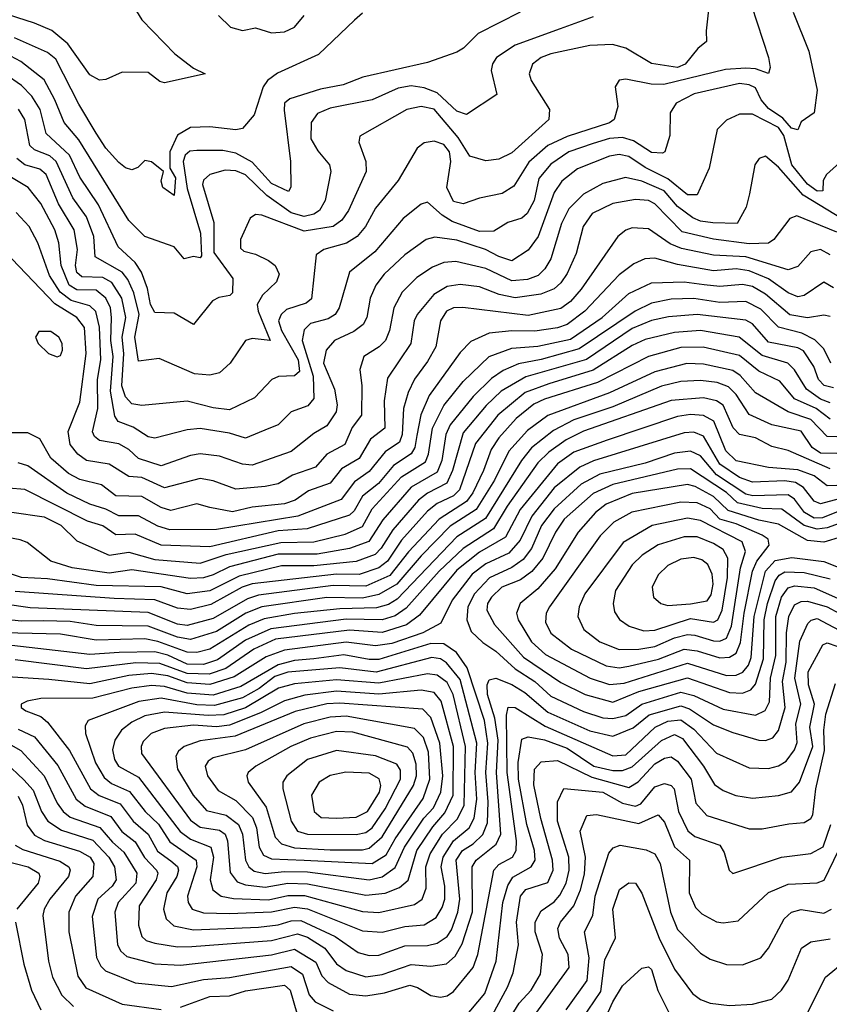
# Model space of a CAD drawing. Extents: x 1308313 to 1441400, y 959662 to 1036319.
# Tile 139 of 256: x 1331299 to 1333792, y 996042 to 999072. Entities that reach past the tile are written whole.
import ezdxf

# ---------------------------------------------------------------- set-up
doc = ezdxf.new("R2010")
doc.units = 0

msp = doc.modelspace()

# ---------------------------------------------------------------- linework, layer by layer
at = {"layer": '0CON10XD'}
for points in [[(1333430, 999195), (1333412.6, 999037.4), (1333414.2, 999005), (1333387.4, 998982.6), (1333347.7, 998935), (1333325, 998924.5), (1333245, 998936.5), (1333165, 998984.2), (1333124.8, 998995.2), (1333055, 998992.1), (1332935, 998966.9), (1332904.4, 998955), (1332878.5, 998935), (1332867.9, 998905), (1332873.9, 998885), (1332930, 998795), (1332928.5, 998765), (1332815, 998662.3), (1332775, 998642.2), (1332735, 998637.8), (1332685, 998651.2), (1332649.1, 998709.1), (1332575, 998796.2), (1332535, 998804.8), (1332491.1, 998795), (1332346.5, 998713.5), (1332343.3, 998695), (1332365.3, 998635), (1332365.9, 998605), (1332311.3, 998485), (1332290.7, 998455), (1332265, 998434.8), (1332175, 998421.3), (1332045, 998470.2), (1332025, 998472.1), (1332008.9, 998461.1), (1331979.4, 998395), (1331978.8, 998368.8), (1331989.4, 998359.4), (1332025, 998350.3), (1332065, 998330.4), (1332085.6, 998315), (1332098.6, 998288.6), (1332090.4, 998265), (1332046.5, 998223.5), (1332030.4, 998195), (1332033.1, 998175), (1332070.6, 998085), (1332015, 998090.7), (1331994.4, 998085), (1331947.3, 998015), (1331915, 997985.4), (1331885, 997978.2), (1331838, 997982), (1331728.6, 998028.6), (1331665, 998021.2), (1331654.2, 998095), (1331666.8, 998165), (1331651.1, 998231.1), (1331632.4, 998272.4), (1331614.5, 998295), (1331531.7, 998341.7), (1331527.5, 998405), (1331505.5, 998465.5), (1331463, 998523), (1331412, 998635), (1331392.5, 998652.5), (1331345, 998671.2), (1331330.6, 998685), (1331315.7, 998765), (1331296.1, 998796.1)], [(1331642.7, 999125), (1331675, 999071.3), (1331776.8, 998966.8), (1331835, 998922), (1331870, 998905), (1331745, 998877.3), (1331731.3, 998881.3), (1331695, 998909.6), (1331615, 998910.6), (1331565, 998888), (1331545, 998885.7), (1331515, 998901.8), (1331447.4, 998997.4), (1331398.6, 999038.6), (1331345, 999061.3), (1331155, 999121.2)], [(1333552.8, 999115), (1333604.3, 998955), (1333610, 998925), (1333604.4, 998905.6), (1333565, 998920.7), (1333535, 998922.6), (1333472, 998918), (1333282.6, 998872.6), (1333243.5, 998873.5), (1333165, 998888.5), (1333145, 998885.8), (1333132.5, 998865), (1333140.6, 998805), (1333129.1, 998765), (1333115, 998754), (1332985, 998712), (1332925, 998684), (1332866.5, 998633.5), (1332821, 998559), (1332785, 998537.3), (1332715, 998522.9), (1332665, 998504.6), (1332635, 998512.2), (1332614.8, 998555), (1332626.4, 998635), (1332623.1, 998665), (1332605, 998687.6), (1332575, 998698), (1332545, 998692.2), (1332523.4, 998676.6), (1332465, 998576.9), (1332395, 998492), (1332363.8, 998435), (1332338.8, 998405), (1332305.7, 998384.3), (1332235.6, 998365), (1332211.7, 998348.3), (1332197.7, 998212.3), (1332181.1, 998198.9), (1332120.4, 998179.6), (1332104.7, 998165), (1332096.7, 998145), (1332105.1, 998115), (1332156.4, 998025), (1332160.7, 997989.3), (1332145, 997976.2), (1332095.8, 997974.2), (1332075.2, 997964.8), (1332022.4, 997907.6), (1331945, 997871.6), (1331895, 997877.3), (1331815, 997897.4), (1331675.8, 997884.2), (1331645, 997889.6), (1331625, 997911.6), (1331613.7, 997945), (1331620.2, 998045), (1331615.4, 998095), (1331625.9, 998155), (1331614.2, 998215), (1331583.1, 998263.1), (1331555, 998278.1), (1331490.5, 998280.5), (1331475, 998294.2), (1331470.9, 998315), (1331477.2, 998365), (1331467.4, 998425), (1331419, 998505), (1331381, 998595), (1331361.5, 998611.5), (1331315, 998624.5), (1331290.7, 998645)], [(1333065, 999080), (1332963.3, 999043.3), (1332825, 998992.9), (1332767.1, 998955), (1332754.6, 998935.4), (1332750.9, 998915), (1332768.3, 998841.7), (1332675, 998780), (1332645, 998789.8), (1332585, 998846.9), (1332545, 998862.3), (1332505, 998868.4), (1332465, 998860.9), (1332385, 998825.2), (1332255, 998799.8), (1332216.7, 998783.3), (1332196.8, 998755), (1332195.5, 998705.5), (1332217.6, 998667.6), (1332253.5, 998625), (1332257.1, 998605), (1332239.7, 998515), (1332222.5, 998485), (1332205, 998473), (1332175, 998466.3), (1332135, 998477.5), (1332060.7, 998530.7), (1331995, 998594.1), (1331965, 998606.8), (1331931.5, 998608.5), (1331884.5, 998595), (1331865, 998577.8), (1331862.6, 998565), (1331897.2, 998447.2), (1331897.2, 998355), (1331956, 998275), (1331955, 998230.8), (1331946.8, 998223.2), (1331912.8, 998217.2), (1331893.2, 998206.8), (1331835, 998133.6), (1331775, 998168.2), (1331715, 998170.9), (1331701.8, 998195), (1331693.2, 998245), (1331674.6, 998295), (1331654.5, 998324.5), (1331602.3, 998372.3), (1331541.6, 998501.6), (1331485, 998586.8), (1331452.8, 998655), (1331381, 998721), (1331362.4, 998795), (1331336.7, 998836.7), (1331305, 998869.6), (1331255, 998904.5)], [(1332840.6, 999095), (1332711, 999029), (1332665.9, 998984.1), (1332645, 998971.9), (1332555, 998940.4), (1332355.5, 998894.5), (1332295, 998871.5), (1332225, 998858.2), (1332131.6, 998828.4), (1332114.8, 998815), (1332113.6, 998793.6), (1332132.7, 998635), (1332133.9, 998556.1), (1332126.8, 998543.2), (1332075, 998568), (1332015, 998633.2), (1331965, 998660.9), (1331925, 998669.3), (1331845, 998669.2), (1331823.2, 998666.8), (1331808.9, 998655), (1331803.2, 998635), (1331815, 998551.8), (1331856.3, 998415), (1331859.5, 998345), (1331855, 998338.5), (1331835, 998343), (1331806.1, 998336.1), (1331775, 998372.7), (1331685, 998404.4), (1331635, 998454.1), (1331481.7, 998701.7), (1331435.9, 998755), (1331407.7, 998825), (1331375, 998886.1), (1331302.6, 998942.6), (1331257.2, 998967.2)], [(1333681.1, 999095), (1333728.8, 998975), (1333754.6, 998855), (1333745.2, 998784.8), (1333705, 998756.9), (1333695, 998732.5), (1333675, 998737.6), (1333648.5, 998768.5), (1333605, 998797.9), (1333582.5, 998825), (1333565, 998862.4), (1333545, 998871.5), (1333515, 998874.9), (1333376.3, 998843.7), (1333320.4, 998815), (1333302.2, 998785), (1333301.1, 998715), (1333285.6, 998665), (1333278.8, 998661.2), (1333245, 998662.7), (1333189.2, 998699.2), (1333155, 998709.3), (1333115, 998706.3), (1333065, 998690.9), (1332990.3, 998665), (1332935, 998627), (1332897.5, 998582.5), (1332883.1, 998515), (1332861.9, 998475), (1332845, 998461.1), (1332802.5, 998447.5), (1332758.7, 998421.3), (1332715, 998420), (1332631, 998451), (1332599.8, 998469.8), (1332555, 998510.4), (1332535, 998503.9), (1332480.1, 998459.9), (1332393.1, 998356.9), (1332314.8, 998295.2), (1332283.2, 998185), (1332270.8, 998165), (1332248.7, 998151.3), (1332195, 998136.5), (1332175, 998117.1), (1332169, 998085), (1332203, 997975), (1332205, 997905.7), (1332186.4, 997883.6), (1332135.2, 997864.8), (1332094.8, 997825.2), (1332066.7, 997813.3), (1331995, 997783.5), (1331945, 997799.4), (1331855, 997813.6), (1331815, 997809.4), (1331715, 997783.8), (1331695, 997787.8), (1331648.3, 997818.3), (1331602.9, 997835), (1331591.9, 997851.9), (1331578.6, 997928.6), (1331586.8, 998035), (1331579.8, 998085), (1331582.2, 998155), (1331578.5, 998185), (1331564.9, 998214.9), (1331535, 998239.5), (1331475, 998240.1), (1331451.9, 998255), (1331426.9, 998315), (1331419.7, 998385), (1331407.9, 998425), (1331365, 998506.3), (1331325.6, 998555.6), (1331269.6, 998589.6)], [(1332355, 999091.2), (1332330.2, 999069.8), (1332219.4, 998965), (1332093.1, 998906.9), (1332062.7, 998885), (1332048.8, 998865), (1332020.8, 998779.2), (1331985, 998737.1), (1331965, 998732.3), (1331885, 998741.8), (1331825, 998740.2), (1331785, 998716.4), (1331761.5, 998665), (1331761.6, 998615), (1331779.1, 998585), (1331775, 998530.5), (1331740, 998555), (1331734.7, 998575), (1331742.5, 998605), (1331705, 998634), (1331685, 998638.8), (1331663, 998617), (1331645, 998609.4), (1331625, 998615.5), (1331605, 998632.3), (1331565, 998676), (1331535, 998722.4), (1331481.3, 998811.3), (1331410.6, 998950.6), (1331385, 998970.6), (1331283.8, 999016.2)], [(1331911.2, 999085), (1331948.9, 999048.9), (1331985, 999038), (1332025, 999046.1), (1332075, 999031.5), (1332115, 999034.1), (1332145, 999049), (1332175.3, 999085)], [(1333835, 998641.1), (1333783.3, 998595), (1333773.1, 998576.9), (1333771.5, 998545), (1333755, 998544.1), (1333725, 998566), (1333676.2, 998625), (1333652, 998715), (1333635, 998739.7), (1333555, 998781.1), (1333515, 998781.3), (1333475, 998762.7), (1333446.6, 998733.4), (1333422.1, 998615), (1333385, 998532.9), (1333355, 998533.1), (1333295, 998582.3), (1333225, 998616.5), (1333175, 998650.6), (1333145, 998657.2), (1333115, 998652), (1333016.8, 998613.2), (1332968.1, 998575), (1332945, 998539.6), (1332896, 998404), (1332865, 998362.6), (1332815, 998329.3), (1332775, 998342.6), (1332733.2, 998365), (1332645, 998392.9), (1332577.4, 998402.6), (1332550.5, 998395), (1332485, 998348.4), (1332421.8, 998288.2), (1332395.4, 998254.6), (1332378.3, 998215), (1332368.3, 998155), (1332356.4, 998133.6), (1332328, 998112), (1332268.8, 998085), (1332243.2, 998055), (1332234.5, 998015), (1332268.8, 997935), (1332276.7, 997886.7), (1332273.9, 997865), (1332245, 997822.4), (1332205, 997798.6), (1332135, 997743.2), (1332015, 997700.9), (1331985, 997704.3), (1331915, 997728.7), (1331855, 997735.6), (1331825, 997731), (1331735, 997698.5), (1331665, 997721.2), (1331635, 997748.6), (1331605, 997766.3), (1331545, 997777), (1331529.4, 997789.4), (1331523.5, 997803.5), (1331540.3, 997875), (1331539.1, 997965), (1331549, 998025), (1331545.6, 998125.6), (1331534.1, 998174.1), (1331515, 998191.3), (1331457.8, 998207.8), (1331423.6, 998233.6), (1331390.8, 998285), (1331354.8, 998385), (1331328.1, 998435), (1331288.8, 998478.8)], [(1333835, 998457.3), (1333711.9, 998531.9), (1333635, 998618.1), (1333595, 998651.9), (1333576, 998645), (1333562.2, 998625), (1333546.1, 998536.1), (1333535.6, 998494.4), (1333508.1, 998445), (1333433.4, 998446.6), (1333395, 998452.1), (1333372.1, 998462.1), (1333325, 998496.9), (1333283, 998545), (1333215.2, 998574.8), (1333164.2, 998585.8), (1333095, 998567.8), (1333034.9, 998535.1), (1332990.2, 998489.8), (1332967.3, 998445), (1332934.6, 998335.4), (1332916.1, 998305), (1332895.2, 998285), (1332862.4, 998272.4), (1332815, 998268.5), (1332735, 998306.1), (1332642.4, 998327.6), (1332605.2, 998324.8), (1332569.9, 998310.1), (1332521.6, 998278.4), (1332477.1, 998232.9), (1332450.8, 998185), (1332437.6, 998115), (1332425.2, 998085), (1332406.6, 998065), (1332358.4, 998035), (1332346.8, 997995), (1332352.8, 997945), (1332352, 997855), (1332322.8, 997817.2), (1332300.5, 997765), (1332244.9, 997735.1), (1332210.3, 997695), (1332139.4, 997670.6), (1332095, 997643.2), (1332054.9, 997635.1), (1331965, 997626.9), (1331895, 997653), (1331855, 997659.8), (1331745, 997631.3), (1331675, 997662.7), (1331635, 997666.4), (1331575, 997704.2), (1331505, 997715.6), (1331478.6, 997735), (1331454.4, 997765), (1331448.5, 997805), (1331484.5, 997895), (1331503.8, 998045), (1331498.8, 998125), (1331475.6, 998155.6), (1331407.5, 998197.5), (1331275, 998335.5)], [(1333815, 998417.6), (1333691.8, 998468.2), (1333670.1, 998459.9), (1333621.2, 998395), (1333605, 998383.6), (1333545, 998381.8), (1333435, 998396.4), (1333339.3, 998419.3), (1333255, 998505.5), (1333235, 998514.8), (1333195, 998518.7), (1333125, 998506), (1333062.1, 998475), (1333034.3, 998435), (1333012.4, 998352.4), (1332985, 998291.1), (1332965, 998261.8), (1332945, 998243.2), (1332903.4, 998226.6), (1332825, 998215.6), (1332775.7, 998225.7), (1332715, 998249.4), (1332655, 998256.9), (1332615, 998250.9), (1332573.9, 998226.1), (1332522.6, 998165), (1332514, 998145), (1332504, 998075), (1332431.9, 997968.1), (1332421, 997899), (1332423.9, 997815), (1332379.6, 997780.4), (1332345, 997721.1), (1332290.2, 997689.8), (1332254.9, 997645.1), (1332188.5, 997621.5), (1332147.3, 997592.7), (1332115, 997581.8), (1332015, 997571.2), (1331955, 997557.6), (1331885, 997571), (1331845, 997581.6), (1331765, 997561), (1331735, 997570.8), (1331675, 997604.8), (1331595, 997606.3), (1331550.8, 997640.8), (1331485, 997657), (1331449.5, 997675), (1331395, 997722.6), (1331361.5, 997781.5), (1331325, 997800.6), (1331275, 997800.5)], [(1333795, 998348.1), (1333765, 998364.8), (1333735, 998357.6), (1333695, 998312.2), (1333665, 998302.3), (1333535, 998342.4), (1333435, 998346.8), (1333337.3, 998367.3), (1333302.3, 998382.3), (1333235, 998428.1), (1333185, 998431.1), (1333165, 998424.1), (1333140.8, 998405), (1333027.9, 998242.1), (1332994.8, 998205), (1332965, 998183.3), (1332865, 998161.4), (1332663.7, 998186.3), (1332635, 998184.7), (1332613.6, 998175), (1332595.3, 998144.7), (1332580.9, 998065), (1332555, 998019.4), (1332514.6, 997965.4), (1332495.4, 997924.6), (1332480.9, 997875), (1332477.2, 997795), (1332468.8, 997771.2), (1332425, 997742.1), (1332375, 997681), (1332330.4, 997649.6), (1332289.5, 997595), (1332156, 997544), (1331905, 997503.3), (1331761.7, 997501.7), (1331725, 997512.8), (1331665, 997545.4), (1331605, 997545.4), (1331565, 997565.6), (1331515, 997580.4), (1331445, 997614.5), (1331325, 997698.7), (1331295, 997708.3)], [(1333805, 998246.1), (1333775, 998264.2), (1333715, 998223.4), (1333695, 998219.2), (1333665, 998231), (1333604.6, 998274.6), (1333545, 998298.6), (1333504.9, 998304.9), (1333435, 998298.5), (1333325, 998317.9), (1333255, 998337.6), (1333223.8, 998336.2), (1333189.8, 998320.2), (1333145, 998286.5), (1333039.6, 998175), (1332985, 998133.8), (1332955, 998123.1), (1332885, 998112.8), (1332815, 998114.6), (1332745, 998106.6), (1332688.7, 998081.3), (1332655, 998047.2), (1332560.3, 997915), (1332533.9, 997856.1), (1332521.9, 997791.9), (1332516.1, 997755), (1332505, 997736), (1332449.8, 997700.2), (1332403.6, 997645), (1332355, 997605.9), (1332329.6, 997560.4), (1332315, 997547.5), (1332184.7, 997505.3), (1332095, 997498.5), (1331885, 997449.5), (1331735, 997454.4), (1331655, 997488.5), (1331595, 997486.8), (1331555, 997514.5), (1331508.4, 997528.4), (1331315, 997626.3), (1331265, 997630.4)], [(1331275, 997556.3), (1331375, 997541.5), (1331425.9, 997515.9), (1331475, 997468.1), (1331575, 997423.5), (1331635, 997432.8), (1331715, 997410.6), (1331855, 997398.9), (1331935, 997425.8), (1332102.9, 997462.9), (1332205, 997464.5), (1332301.2, 997488.8), (1332355, 997512.3), (1332385, 997566.7), (1332475.1, 997664.9), (1332548.4, 997711.6), (1332557.8, 997735), (1332570.8, 997815), (1332605.7, 997884.3), (1332665, 997958.5), (1332745.1, 998034.9), (1332815, 998061.2), (1332895, 998067.5), (1332995, 998089), (1333092.9, 998155), (1333175, 998228.7), (1333245, 998262.3), (1333345, 998264.9), (1333406.8, 998256.8), (1333455, 998251.6), (1333525, 998258), (1333555, 998251.7), (1333595, 998228.5), (1333670, 998165), (1333725.1, 998154.9), (1333775, 998163.3), (1333795, 998158.9)], [(1333797.1, 998015), (1333775, 998058.8), (1333747, 998087), (1333707.1, 998107.1), (1333635, 998125.8), (1333580.8, 998180.8), (1333535, 998204.4), (1333455, 998201.2), (1333375, 998213.9), (1333305, 998211.9), (1333245, 998199.1), (1333193.9, 998175), (1333021.5, 998058.5), (1332905, 998025.7), (1332835, 998013.1), (1332787.6, 997992.4), (1332752.2, 997967.8), (1332695, 997911.9), (1332624.9, 997825), (1332611.6, 997795), (1332598.6, 997715), (1332585, 997679.8), (1332505, 997632.7), (1332417.1, 997532.9), (1332374.2, 997465.8), (1332315, 997444.4), (1332215, 997427.3), (1332095, 997427.4), (1331945, 997388.2), (1331895, 997363.8), (1331865, 997354), (1331825, 997352.6), (1331645, 997378.9), (1331575, 997368.8), (1331460.8, 997385), (1331395.4, 997405.4), (1331322.6, 997462.6), (1331301.4, 997471.4), (1331125, 997503.8)], [(1333805, 997938.4), (1333776.2, 997946.2), (1333758.2, 997965), (1333743.8, 998005), (1333712.3, 998052.3), (1333695, 998061.5), (1333605, 998078.9), (1333555.5, 998135.5), (1333535, 998147.3), (1333385, 998164.2), (1333297.3, 998157.3), (1333245, 998146.2), (1333185, 998121.6), (1333044.2, 998025.8), (1332857.3, 997972.7), (1332781.6, 997928.4), (1332735.6, 997884.4), (1332665, 997800), (1332632.1, 997685), (1332614.6, 997645.4), (1332555, 997614.4), (1332527.2, 997592.8), (1332447.7, 997502.3), (1332412.7, 997445), (1332393.8, 997426.2), (1332335, 997404), (1332205, 997391.2), (1332105, 997391.6), (1331975, 997359.5), (1331885, 997314.7), (1331815, 997304.9), (1331735, 997326.3), (1331535, 997331.1), (1331385, 997351.3), (1331305.4, 997355.4), (1331274.7, 997365)], [(1333795, 997892.7), (1333765, 997903.9), (1333721.2, 997935), (1333685, 997993.9), (1333664.1, 998015), (1333585, 998038.8), (1333514.9, 998094.9), (1333395, 998114.9), (1333315, 998109.6), (1333225, 998087.8), (1333185, 998069.3), (1333065, 997993.6), (1332928.9, 997951.1), (1332856, 997924), (1332771.4, 997855), (1332702.9, 997767.1), (1332653.8, 997625), (1332635, 997606.6), (1332585, 997582.5), (1332555, 997559.4), (1332475, 997470.3), (1332432.1, 997405), (1332405.5, 997384.5), (1332345, 997364.3), (1332275, 997365.4), (1332015, 997335.8), (1331984.1, 997325.9), (1331887.9, 997272.1), (1331825, 997256.5), (1331785, 997260.4), (1331715, 997287), (1331590.5, 997290.5), (1331285, 997312.4)], [(1331415, 998034.3), (1331425, 998038), (1331431.5, 998055), (1331430, 998075), (1331420, 998095), (1331395, 998112.2), (1331358.3, 998111.7), (1331348, 998095), (1331356, 998075), (1331388, 998045), (1331415, 998034.3)], [(1333795, 997842.7), (1333751.5, 997875), (1333685.2, 997905), (1333639.6, 997959.6), (1333575, 997990), (1333515, 998038.6), (1333403.5, 998063.5), (1333335, 998063.4), (1333235, 998035.1), (1333078.1, 997955), (1332915, 997903.7), (1332881.9, 997888.1), (1332827.7, 997845), (1332774.5, 997785), (1332751.3, 997748.7), (1332727.1, 997685), (1332694.2, 997615.8), (1332675, 997588.9), (1332590.4, 997535), (1332496, 997434), (1332438.7, 997361.3), (1332365, 997328.2), (1332265, 997330.9), (1332035, 997300.9), (1332000.6, 997289.4), (1331895, 997229.4), (1331815, 997207.4), (1331785, 997211.4), (1331695, 997247.6), (1331331.7, 997261.7), (1331253.2, 997273.2)], [(1333845, 997787), (1333785, 997789.5), (1333735, 997841.5), (1333665.3, 997865.3), (1333565, 997923.3), (1333517.3, 997977.3), (1333495, 997992.3), (1333405, 998011.9), (1333353.3, 998013.3), (1333255, 997988.2), (1333115, 997923.5), (1332925, 997854.2), (1332862.4, 997807.6), (1332805.6, 997744.4), (1332761.1, 997655), (1332705.1, 997564.9), (1332625, 997512.8), (1332535, 997421.9), (1332461, 997335), (1332405, 997303.1), (1332355, 997291.6), (1332245, 997293.8), (1332045, 997265.5), (1331995.6, 997245), (1331905, 997189), (1331825, 997164.9), (1331785, 997171.7), (1331695, 997205.3), (1331535, 997207.3), (1331455, 997220), (1331372.3, 997222.3), (1331305, 997221.4), (1331105, 997241.2)], [(1333915, 997735.1), (1333765, 997737.7), (1333739.2, 997755), (1333705, 997805.5), (1333615.3, 997825.3), (1333545, 997856.7), (1333505, 997918.7), (1333481.7, 997941.7), (1333446.7, 997955), (1333395, 997961.9), (1333335, 997957.9), (1333275, 997944.1), (1333125, 997879.9), (1333005, 997840), (1332942.6, 997807.4), (1332875.4, 997754.6), (1332843.8, 997715), (1332733.5, 997536.5), (1332645, 997479.9), (1332461.5, 997288.5), (1332435, 997272.2), (1332397.8, 997262.2), (1332285, 997258.7), (1332145, 997244.9), (1332051.7, 997228.3), (1332005, 997208.8), (1331885.2, 997134.8), (1331845, 997124.3), (1331815, 997125.5), (1331725, 997158.1), (1331685, 997166.5), (1331535, 997162.4), (1331425, 997181), (1331205, 997186.3)], [(1333795, 997689.6), (1333665, 997746), (1333615, 997758.8), (1333565, 997785.2), (1333515, 997794.8), (1333496, 997816), (1333465, 997885.6), (1333445, 997899.1), (1333405, 997907.8), (1333305, 997900.3), (1333035, 997805.4), (1332981.5, 997778.5), (1332928.6, 997741.4), (1332895, 997708), (1332800.1, 997575), (1332758.6, 997505), (1332665, 997444.9), (1332590.9, 997375), (1332489.3, 997260.7), (1332455, 997236.8), (1332415, 997225.1), (1332305, 997227.3), (1332073, 997197), (1331995, 997162.9), (1331908.3, 997101.7), (1331865, 997087.9), (1331815, 997088.8), (1331755, 997116.3), (1331715, 997126.3), (1331605.6, 997124.4), (1331515, 997118.7), (1331275, 997145.8)], [(1333815, 997637.9), (1333785, 997637.3), (1333745, 997668.5), (1333695, 997686.8), (1333604.2, 997694.2), (1333505, 997713.9), (1333473.6, 997745), (1333436.2, 997836.2), (1333405, 997853.5), (1333365, 997856.7), (1333325, 997850.8), (1333107.6, 997777.6), (1333005, 997740.7), (1332955, 997704.8), (1332840, 997565), (1332795, 997479.2), (1332715, 997433), (1332645, 997378.1), (1332530.2, 997239.8), (1332490.1, 997209.9), (1332415, 997185.7), (1332315, 997192.8), (1332086.9, 997165), (1332020.6, 997135), (1331934.4, 997075), (1331882.4, 997057.6), (1331815, 997059.7), (1331731, 997091), (1331657.3, 997092.7), (1331505, 997074.2), (1331285, 997101.6)], [(1333945, 997630.6), (1333765, 997581.8), (1333745, 997590.2), (1333712.6, 997632.6), (1333687.5, 997647.5), (1333655, 997653), (1333555, 997649.1), (1333515, 997662.6), (1333455, 997704.4), (1333405, 997790.4), (1333375, 997802.7), (1333345, 997800.9), (1333065.8, 997714.2), (1333023.5, 997695), (1332945, 997630.7), (1332876.2, 997543.8), (1332840.1, 997469.9), (1332805, 997430.4), (1332735, 997397.8), (1332692.8, 997365), (1332630.8, 997285), (1332596, 997215), (1332540.5, 997185), (1332445, 997151.8), (1332394.5, 997144.5), (1332305, 997156.7), (1332115, 997131.4), (1332058.5, 997111.5), (1331959.9, 997050.1), (1331885, 997025.7), (1331815, 997030.9), (1331755, 997052.6), (1331705, 997060), (1331635, 997053.8), (1331515, 997027.7), (1331388.9, 997041.1), (1331245, 997050.6)], [(1333845, 997569.1), (1333770.8, 997539.2), (1333745, 997537.9), (1333715.4, 997555), (1333685, 997596.5), (1333665, 997609.6), (1333556.9, 997606.9), (1333535, 997612.1), (1333445, 997670.9), (1333395, 997730), (1333365, 997743.7), (1333315, 997737.5), (1333225, 997707.1), (1333085, 997673.5), (1333028, 997642), (1332945, 997566.9), (1332906.1, 997515), (1332875.2, 997444.8), (1332849.4, 997410.6), (1332815, 997385.9), (1332746.2, 997353.8), (1332699.7, 997305), (1332679.3, 997265), (1332676.4, 997225), (1332689.6, 997189.6), (1332725, 997155.2), (1332765, 997128.1), (1332824.4, 997074.4), (1332885.2, 997035), (1332935, 996989.9), (1333035, 996942.9), (1333095, 996923.6), (1333125, 996921.5), (1333165, 996931.1), (1333215, 996965.7), (1333335, 997002.1), (1333375, 996992), (1333465, 996949.9), (1333565, 996932), (1333594.3, 996945.7), (1333607.5, 996972.5), (1333610.9, 997045), (1333627.2, 997115), (1333627.1, 997235), (1333644.7, 997295), (1333665, 997323.5), (1333685, 997330), (1333745, 997323.4), (1333909.1, 997250.9)], [(1333885, 997544.1), (1333785, 997508), (1333755, 997503.9), (1333715, 997515.1), (1333645.9, 997565.9), (1333585, 997568), (1333509.2, 997585), (1333475, 997617.3), (1333365, 997689.6), (1333325, 997688.3), (1333125, 997641.2), (1333065, 997613.8), (1332975.6, 997535), (1332948.9, 997495), (1332909.9, 997415), (1332876.1, 997373.9), (1332841.5, 997348.5), (1332783.3, 997325), (1332751.5, 997295), (1332739.8, 997275), (1332737.6, 997255), (1332760.7, 997210.7), (1332850, 997110), (1332965, 997031.9), (1333040.4, 996995), (1333125, 996972.1), (1333205, 997004), (1333355, 997046.7), (1333485, 997001.7), (1333525, 996999.7), (1333550.8, 997009.2), (1333565, 997026.6), (1333589.4, 997105), (1333591.7, 997225), (1333602.1, 997275), (1333625.1, 997345), (1333637.4, 997362.6), (1333655, 997372.4), (1333715, 997370.6), (1333795, 997351)], [(1333829.3, 997480.7), (1333775, 997464.3), (1333725, 997469.4), (1333635, 997519.7), (1333575, 997531.6), (1333481, 997561), (1333435, 997604.1), (1333378.6, 997635), (1333355, 997641), (1333185, 997613.6), (1333105, 997580.5), (1333072.4, 997555), (1333019.2, 997495), (1332948.2, 997381.8), (1332895, 997320.2), (1332840.2, 997275), (1332829.1, 997245), (1332833.6, 997225), (1332875, 997156.8), (1332918, 997118), (1333055.4, 997045), (1333115, 997025.7), (1333160.2, 997029.8), (1333355, 997092.1), (1333475, 997053.9), (1333505, 997054.6), (1333526, 997064), (1333542.8, 997085), (1333551.3, 997108.7), (1333560.6, 997235), (1333595.7, 997374.3), (1333625, 997407.1), (1333676.9, 997416.9), (1333775, 997404.6), (1333835, 997380.4)], [(1333145, 997076.8), (1333175, 997082.9), (1333266.2, 997103.8), (1333345, 997135.1), (1333385, 997130), (1333455, 997107.9), (1333485, 997109.7), (1333505, 997122.7), (1333518.8, 997155), (1333529.4, 997245), (1333555.5, 997375), (1333568.8, 997405), (1333607, 997455), (1333603.3, 997473.3), (1333585.3, 997485), (1333505, 997520.8), (1333455, 997534.7), (1333425, 997566.9), (1333385, 997585.1), (1333335, 997587.4), (1333183.9, 997556.1), (1333128.2, 997525), (1333086.8, 997483.2), (1332930, 997265), (1332920.2, 997245), (1332918.1, 997218.1), (1332935, 997184.2), (1332998.2, 997135), (1333105, 997083.7), (1333145, 997076.8)], [(1333145, 997133.9), (1333205, 997134.9), (1333255, 997142.9), (1333315, 997169.5), (1333355, 997179.6), (1333378.2, 997178.2), (1333435, 997159.9), (1333455, 997159.3), (1333475, 997168.7), (1333490.9, 997205), (1333518.3, 997385), (1333534, 997435), (1333523.7, 997465), (1333395, 997530.8), (1333355, 997537.5), (1333246.2, 997515), (1333157.2, 997462.8), (1333039.5, 997305), (1333021.6, 997265), (1333017.7, 997235), (1333035.9, 997195), (1333085, 997157.8), (1333145, 997133.9)], [(1333221.3, 997191.3), (1333255, 997193.2), (1333365, 997228.9), (1333435, 997218.1), (1333448.8, 997225), (1333462.1, 997255), (1333478.5, 997355), (1333480, 997415), (1333465, 997440.9), (1333435, 997460.1), (1333385, 997480.3), (1333345, 997479.9), (1333264.6, 997455.4), (1333215.8, 997424.2), (1333185, 997394.7), (1333133.4, 997315), (1333126.4, 997275), (1333130.1, 997250.1), (1333145.6, 997225.6), (1333175.6, 997205), (1333221.3, 997191.3)], [(1333295, 997269.5), (1333365, 997274.4), (1333416.2, 997283.8), (1333428.1, 997301.9), (1333434.6, 997335), (1333431.7, 997365), (1333418, 997395), (1333399.8, 997409.8), (1333375, 997417.1), (1333335, 997411.2), (1333295, 997392.1), (1333265, 997363.6), (1333246.7, 997325), (1333250.4, 997295), (1333272.9, 997275), (1333295, 997269.5)], [(1332365, 996126.8), (1332415, 996133.2), (1332505, 996164.5), (1332565, 996159.7), (1332613.9, 996166.1), (1332639.8, 996190.2), (1332662.1, 996227.9), (1332693.1, 996326.9), (1332692.7, 996465), (1332704.7, 996485.3), (1332766.8, 996535), (1332780.6, 996565), (1332767.7, 996755), (1332772.8, 996855), (1332762.2, 996922.2), (1332740.1, 996995), (1332738.7, 997025), (1332745, 997040.3), (1332765, 997045.2), (1332815, 997025.6), (1332855, 997001.4), (1332925, 996940.4), (1333055, 996883.5), (1333125, 996867.4), (1333187.6, 996892.4), (1333237.1, 996932.9), (1333335, 996960.6), (1333361, 996951), (1333435, 996902), (1333495, 996878.8), (1333575, 996855.2), (1333595, 996853.8), (1333617.6, 996862.4), (1333635.9, 996884.1), (1333656.2, 996955), (1333648.2, 997035), (1333659, 997095), (1333659.9, 997185), (1333666.8, 997235), (1333685, 997271), (1333705, 997281.2), (1333725, 997282.9), (1333784.8, 997264.8), (1333975, 997162.9)], [(1332595, 996063.6), (1332615, 996067.9), (1332635, 996081.4), (1332695, 996155.4), (1332709.5, 996195), (1332759.6, 996455), (1332775, 996472.2), (1332816.6, 996495), (1332827.7, 996515), (1332828.4, 996545), (1332800.2, 996755), (1332798.5, 996931.5), (1332803.3, 996956.7), (1332825, 996954.8), (1332917.4, 996897.4), (1333125, 996806.8), (1333165, 996809.8), (1333255.7, 996894.3), (1333295, 996913.6), (1333335, 996917.6), (1333375, 996888.4), (1333445, 996815.2), (1333545, 996769.8), (1333605, 996767.4), (1333635, 996775.7), (1333659.4, 996790.6), (1333685, 996824.7), (1333692.7, 996847.3), (1333689, 996905), (1333704.6, 996965), (1333685.3, 997045), (1333700.9, 997159.1), (1333726.3, 997213.7), (1333736, 997224), (1333755, 997228.6), (1333921.1, 997141.1)], [(1332375, 996192.4), (1332405, 996193.5), (1332485, 996222.1), (1332555, 996223.2), (1332585, 996230.5), (1332615, 996250.7), (1332628.5, 996271.5), (1332648.4, 996325), (1332654, 996365), (1332642.7, 996485), (1332662.3, 996515), (1332695, 996535.4), (1332725.4, 996564.6), (1332739.8, 996600.2), (1332741.9, 996665), (1332734.4, 996755), (1332740.9, 996845), (1332730.3, 996915), (1332677.1, 997077.1), (1332644.5, 997124.5), (1332605, 997151.2), (1332565, 997152.4), (1332405, 997103.3), (1332375, 997102.6), (1332297.7, 997117.7), (1332205.3, 997105.3), (1332145, 997100), (1332095, 997086.8), (1331980, 997020), (1331895, 996993.4), (1331815, 996999), (1331745, 997020.2), (1331705, 997023.1), (1331645, 997014.4), (1331525, 996983.7), (1331365, 996983), (1331322, 996975), (1331304.3, 996965), (1331304.3, 996955), (1331318.6, 996945), (1331365, 996927.3), (1331385, 996910), (1331452.8, 996822.8), (1331517.8, 996705), (1331544.6, 996684.6), (1331608.6, 996658.6), (1331648.4, 996605), (1331695.4, 996565.4), (1331723.5, 996513.5), (1331765, 996483.9), (1331785, 996466.1), (1331788.5, 996455), (1331782.9, 996435), (1331752.7, 996385), (1331742.5, 996335), (1331750, 996305), (1331773.8, 996283.8), (1331835, 996271.2), (1332035, 996278.9), (1332095, 996286.2), (1332135, 996299.2), (1332165, 996300), (1332270.9, 996250.9), (1332341.2, 996201.2), (1332375, 996192.4)], [(1332645, 995972.2), (1332731.1, 996075), (1332766.7, 996175), (1332786.8, 996355), (1332802.5, 996407.5), (1332817.3, 996432.7), (1332874.3, 996465), (1332886.1, 996485), (1332884.6, 996515), (1332860.9, 996595), (1332834.9, 996735), (1332833.9, 996786.1), (1332845, 996857.3), (1332865, 996865.2), (1332915, 996855.8), (1332985, 996830.5), (1333067.4, 996775), (1333125, 996761.4), (1333155, 996761.6), (1333185, 996772.2), (1333275, 996853.5), (1333315, 996872), (1333339.9, 996859.9), (1333405, 996774.8), (1333438.5, 996718.5), (1333465, 996699.4), (1333504.1, 996684.1), (1333555, 996676.2), (1333635, 996684.3), (1333675, 996695.3), (1333699.8, 996725), (1333741.2, 996835), (1333731.6, 996895), (1333746.8, 996965), (1333727.9, 997025), (1333726.8, 997065), (1333771.6, 997148.4), (1333785, 997154.2), (1333815, 997144.1)], [(1332415, 996263.8), (1332485, 996281.8), (1332545, 996286.5), (1332581.2, 996308.8), (1332600.4, 996339.6), (1332607.9, 996365), (1332608.2, 996405), (1332596.7, 996465), (1332602.8, 996495), (1332634.6, 996545), (1332682.8, 996585), (1332698.1, 996615), (1332707, 996673), (1332702, 996755), (1332707, 996845), (1332655, 997041.2), (1332613, 997093), (1332594.5, 997104.5), (1332568.7, 997108.7), (1332396.5, 997063.5), (1332285, 997077.8), (1332125, 997063.6), (1332085, 997050.7), (1332036.6, 997013.4), (1331985, 996984.6), (1331898.8, 996961.2), (1331845, 996963.3), (1331735, 996983.7), (1331665.8, 996974.2), (1331510.6, 996915), (1331500.7, 996899.3), (1331502.3, 996875), (1331532.5, 996785), (1331559.6, 996739.6), (1331581.6, 996721.6), (1331637.1, 996697.1), (1331685.4, 996635.4), (1331726.5, 996596.5), (1331761.6, 996541.6), (1331843.2, 996485), (1331844.4, 996465), (1331816.1, 996375), (1331817.7, 996355), (1331830.7, 996335), (1331865, 996323), (1331945, 996321.2), (1332075, 996326.4), (1332145, 996341.2), (1332185.5, 996335.5), (1332355, 996267.8), (1332415, 996263.8)], [(1332405, 996324.9), (1332515, 996349.3), (1332538.1, 996365), (1332551, 996399), (1332550.2, 996465), (1332563.1, 996505), (1332600.6, 996565), (1332647.7, 996612.3), (1332668.1, 996655), (1332672.1, 996835), (1332633.9, 996995), (1332615, 997031.8), (1332585, 997054.5), (1332555, 997059.2), (1332405, 997029.9), (1332275, 997040.7), (1332145, 997028.4), (1332096.2, 997015), (1331995, 996954.1), (1331927.5, 996932.5), (1331879.8, 996930.2), (1331745, 996940.9), (1331685, 996930.1), (1331645, 996910.5), (1331613.2, 996885), (1331592, 996855), (1331585.2, 996825), (1331591.2, 996795), (1331603.6, 996775), (1331665, 996740.4), (1331793.7, 996573.7), (1331825, 996550.6), (1331887.9, 996525), (1331895.6, 996495), (1331885.5, 996425), (1331894, 996394), (1331919.6, 996375), (1331957.2, 996367.2), (1332065, 996363.2), (1332125, 996377.2), (1332176.7, 996376.7), (1332355, 996327.9), (1332405, 996324.9)], [(1332741.6, 995985), (1332801.5, 996095), (1332819.1, 996139.1), (1332835.5, 996225), (1332829.4, 996295), (1332841.6, 996375), (1332857.5, 996395), (1332925, 996417.1), (1332941.9, 996455), (1332939.8, 996485), (1332903.5, 996613.5), (1332882.7, 996717.3), (1332884.6, 996765.4), (1332905, 996788.2), (1332955, 996791.7), (1333060.9, 996740.9), (1333175, 996709.1), (1333203.5, 996726.5), (1333255, 996781.7), (1333285, 996799.7), (1333305, 996803.5), (1333325, 996790.2), (1333366.2, 996735), (1333380.9, 996660.9), (1333415, 996623.4), (1333545, 996581.9), (1333585, 996581.9), (1333666.9, 996596.9), (1333715, 996601.3), (1333735, 996613.8), (1333740.7, 996625), (1333750.6, 996705), (1333777.3, 996822.7), (1333774.9, 996885.1), (1333781.1, 996935), (1333810.7, 997029.3)], [(1332365, 996377.6), (1332425, 996383.5), (1332468.2, 996401.8), (1332495.8, 996424.2), (1332521.8, 996515), (1332571.5, 996588.5), (1332608.6, 996631.4), (1332634.4, 996685.6), (1332634.9, 996835), (1332597, 996975), (1332575, 997000.9), (1332535, 997008.1), (1332405, 996996), (1332275, 997005.4), (1332177.1, 996992.9), (1332115, 996976), (1332041.1, 996938.9), (1331945, 996901.3), (1331905, 996895.8), (1331835, 996900.5), (1331745, 996890.3), (1331704.7, 996875), (1331679.6, 996850.4), (1331672.9, 996835), (1331674.2, 996814.2), (1331825, 996608.1), (1331855, 996587.2), (1331915, 996577.8), (1331931.8, 996565), (1331939.5, 996545), (1331947.8, 996447.8), (1331969.1, 996419.1), (1331995, 996409.9), (1332055, 996402), (1332125, 996414.5), (1332185, 996412.6), (1332365, 996377.6)], [(1332375, 996424.7), (1332415.6, 996434.4), (1332455, 996463), (1332483.8, 996525), (1332543.9, 996615), (1332573.5, 996646.5), (1332596.4, 996695), (1332602.4, 996745), (1332592.9, 996845), (1332564.7, 996924.7), (1332540.2, 996950.2), (1332285, 996968.9), (1332245, 996966.1), (1332147.1, 996942.9), (1331963, 996867), (1331855, 996852.6), (1331806.2, 996835), (1331788.7, 996821.3), (1331780.2, 996805), (1331785.2, 996765), (1331834, 996685), (1331875, 996638.3), (1331935, 996624.3), (1331972.7, 996595), (1331984.9, 996565), (1331994.1, 996485), (1332004.5, 996464.5), (1332021.4, 996451.4), (1332055, 996444.9), (1332115, 996450.9), (1332185, 996449.1), (1332375, 996424.7)], [(1332385, 996474.9), (1332427.8, 996502.2), (1332455, 996551.2), (1332541.9, 996675), (1332562.3, 996735), (1332557.5, 996817.5), (1332542.7, 996862.7), (1332515, 996890.5), (1332305, 996928.4), (1332255, 996925.5), (1332174.5, 996905.5), (1331995, 996825.4), (1331895, 996800), (1331879.5, 996790.5), (1331870.6, 996775), (1331877.9, 996745), (1331910.1, 996700.1), (1331965, 996669.1), (1332016.3, 996616.3), (1332028.5, 996585), (1332036.9, 996525), (1332050.5, 996500.5), (1332075, 996489.3), (1332174.9, 996485.1), (1332385, 996474.9)], [(1331295, 996888.1), (1331345, 996864.8), (1331417.1, 996777.1), (1331473.2, 996673.2), (1331501.3, 996651.3), (1331580, 996620), (1331613.8, 996573.8), (1331655, 996542.3), (1331683.4, 996493.4), (1331720.7, 996455), (1331724.8, 996445), (1331720, 996425), (1331667.4, 996345), (1331665.2, 996285.2), (1331675, 996250.7), (1331688.8, 996238.8), (1331715, 996230), (1331785, 996218.5), (1331829.8, 996219.8), (1332075, 996238.8), (1332155, 996259), (1332185, 996248.7), (1332238.4, 996215), (1332275, 996166.5), (1332305, 996146.2), (1332365, 996126.8)], [(1332355, 996517.7), (1332375, 996522.8), (1332415, 996557.2), (1332511.8, 996715), (1332521, 996745), (1332520.4, 996780.4), (1332509.8, 996815), (1332493.1, 996833.1), (1332325, 996878.9), (1332275, 996881.4), (1332195, 996860.8), (1332134.1, 996835), (1332026, 996775), (1332003.2, 996755), (1331998.7, 996745), (1332002.9, 996725), (1332058.3, 996648.3), (1332086.3, 996556.3), (1332105.3, 996535.3), (1332145, 996523.4), (1332255, 996517.8), (1332355, 996517.7)], [(1331265, 996844.9), (1331302.6, 996822.6), (1331374.5, 996745), (1331415, 996661.2), (1331433.4, 996635), (1331455, 996618), (1331546.5, 996586.5), (1331585, 996540.9), (1331620.5, 996510.5), (1331660.5, 996445), (1331657.2, 996415), (1331603.1, 996355), (1331592.6, 996325), (1331600.4, 996225), (1331610.5, 996205), (1331629.5, 996189.5), (1331715, 996166.5), (1331795, 996162.6), (1332075, 996194.4), (1332145, 996211.3), (1332211.6, 996171.6), (1332229.9, 996129.9), (1332248.6, 996108.6), (1332315, 996073.1), (1332365, 996068.4), (1332422.2, 996077.8), (1332500.7, 996100.7), (1332524.2, 996094.2), (1332565, 996069.1), (1332595, 996063.6)], [(1332335, 996564.6), (1332365, 996570.9), (1332384.2, 996585), (1332425, 996643.3), (1332472.1, 996735), (1332472, 996762), (1332460.4, 996780.4), (1332395, 996806.2), (1332275, 996822.9), (1332185.4, 996795), (1332122, 996745), (1332109.7, 996725), (1332109.5, 996705), (1332135.5, 996605), (1332154.7, 996575), (1332185.9, 996565.9), (1332335, 996564.6)], [(1331256.1, 996786.1), (1331312.2, 996732.2), (1331340.6, 996700.6), (1331367, 996635), (1331386.4, 996605), (1331428.1, 996578.1), (1331525, 996547.2), (1331574.1, 996495), (1331591.4, 996465), (1331596.8, 996425), (1331583.7, 996405), (1331540.4, 996365), (1331522.2, 996312.2), (1331536.1, 996186.1), (1331549.1, 996159.1), (1331563.9, 996145), (1331655, 996108.1), (1331767.1, 996097.1), (1331865, 996118.2), (1331945, 996124.1), (1332135, 996158.7), (1332170.3, 996135), (1332191.1, 996071.1), (1332209.4, 996049.4), (1332265, 996021.8)], [(1332275, 996614.3), (1332335, 996618.2), (1332369.8, 996635), (1332406.7, 996695), (1332411.6, 996715), (1332405.7, 996735.7), (1332375, 996752.8), (1332303.9, 996756.1), (1332255, 996746), (1332221.6, 996725), (1332198.2, 996685), (1332205.8, 996635), (1332227.1, 996617.1), (1332275, 996614.3)], [(1332812.2, 996005), (1332837, 996045), (1332873.6, 996085), (1332902.4, 996135), (1332909.1, 996195), (1332886.5, 996265), (1332886, 996295), (1332905, 996329.2), (1332945, 996357.3), (1332962.4, 996377.6), (1332981.5, 996415), (1332991.5, 996455), (1332990.1, 996495), (1332955.1, 996605.1), (1332954.8, 996665), (1332975, 996705.9), (1333095, 996695.1), (1333155, 996661.1), (1333195, 996651.9), (1333211.4, 996658.6), (1333255, 996711.3), (1333285, 996721.9), (1333305, 996715.7), (1333313.9, 996705), (1333328.1, 996635), (1333355.9, 996575.9), (1333378.3, 996558.3), (1333455, 996531.6), (1333468.7, 996508.7), (1333483.1, 996455), (1333494.7, 996444.7), (1333645, 996495.2), (1333735, 996506.1), (1333773.4, 996526.6), (1333796.2, 996595)], [(1331295, 996682.3), (1331308.5, 996655), (1331322.8, 996592.8), (1331345, 996562.5), (1331375.9, 996545.9), (1331483.5, 996513.5), (1331516, 996495), (1331527.9, 996475), (1331524.4, 996435), (1331471.4, 996375), (1331451, 996325), (1331451.1, 996265), (1331478.5, 996128.5), (1331503.1, 996093.1), (1331615, 996042), (1331735, 996026.4)], [(1332883.4, 996006.7), (1332991, 996155), (1332988, 996195), (1332961.2, 996245), (1332956, 996275), (1332964.4, 996295), (1333004.9, 996345.1), (1333025.5, 996394.5), (1333037.8, 996442.2), (1333041.3, 996495), (1333025.3, 996575), (1333045, 996622.7), (1333075, 996626.2), (1333205, 996598.2), (1333265, 996625.3), (1333285, 996602.9), (1333315, 996526.2), (1333362, 996485), (1333360.2, 996385), (1333379.7, 996339.7), (1333399.9, 996319.9), (1333445, 996295.3), (1333465, 996292.4), (1333511.1, 996298.9), (1333604.5, 996385.5), (1333665, 996411.5), (1333755, 996416.1), (1333775.7, 996424.3), (1333819.8, 996515)], [(1331285, 996531.3), (1331308.6, 996518.6), (1331422.7, 996482.7), (1331450.5, 996465), (1331454.8, 996455), (1331450, 996435), (1331392.5, 996365), (1331374.8, 996335), (1331370.4, 996315), (1331387.9, 996175), (1331400.4, 996125), (1331429.6, 996069.6), (1331465, 996035.7)], [(1332981.7, 996025), (1333046, 996115), (1333052.4, 996185), (1333038.3, 996265), (1333063.5, 996315), (1333070.8, 996375), (1333112.9, 996507.1), (1333126.6, 996523.4), (1333148.4, 996531.6), (1333227.8, 996517.8), (1333255, 996505.3), (1333271.4, 996475), (1333302.7, 996325), (1333325, 996271.9), (1333395, 996199.1), (1333425, 996181.3), (1333475, 996164.6), (1333525, 996163.5), (1333580.9, 996185), (1333604.8, 996215.2), (1333652.5, 996305), (1333675, 996325.7), (1333705, 996333.3), (1333775, 996322.2), (1333798.6, 996335)], [(1331245, 996486), (1331325.4, 996465), (1331358.1, 996445), (1331361.8, 996435), (1331356, 996415), (1331290.8, 996335)], [(1333030.3, 995995), (1333088.9, 996081.1), (1333101.3, 996178.7), (1333133.4, 996246.6), (1333125.2, 996335), (1333145.7, 996395), (1333175, 996415.4), (1333195.2, 996415.2), (1333215, 996383.5), (1333267.6, 996245), (1333315, 996150.4), (1333370.8, 996075), (1333395, 996056.7), (1333425, 996045.9), (1333485, 996038.8), (1333555, 996042.2), (1333615, 996057.5), (1333644.7, 996085), (1333665, 996116.4), (1333706.7, 996215), (1333735, 996234.1), (1333795, 996243.7)], [(1331287, 996295), (1331312.5, 996165), (1331335.6, 996085), (1331365, 996025.4)], [(1333719.6, 996005), (1333780.4, 996125), (1333905, 996228.1), (1333925, 996216.2), (1333965, 996168.2), (1333995, 996148.5), (1334055.4, 996145.4), (1334075, 996138.9), (1334112.5, 996085), (1334118, 996075), (1334114.4, 996035)], [(1333091.9, 995975), (1333125, 996049.2), (1333155, 996099.1), (1333215, 996153.4), (1333235, 996157.5), (1333245, 996148.8), (1333264.2, 996084.2), (1333322.3, 995967.7)], [(1331795, 996033), (1331885, 996065.7), (1331945, 996068.3), (1331995, 996083.3), (1332115, 996101), (1332131.9, 996085), (1332152.8, 996015)]]:
    msp.add_lwpolyline(points, dxfattribs=at)

doc.saveas('drawing.dxf')
